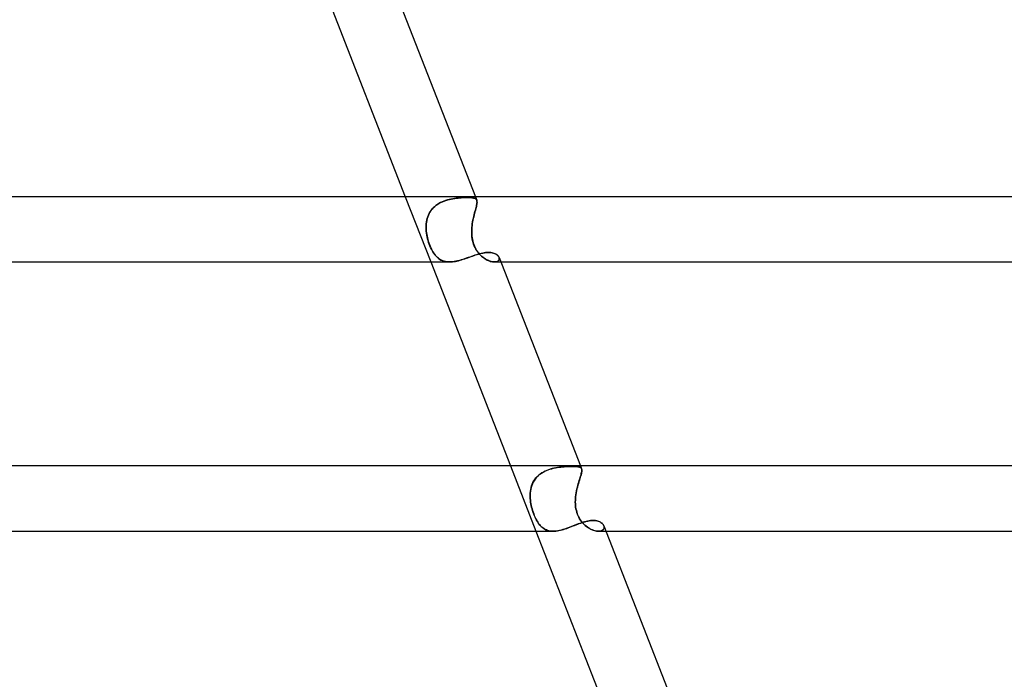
# Model space of a CAD drawing. Header units: millimetres. Extents: x -535 to 535, y -2 to 330.
# Tile 75 of 88: x 228 to 288, y 205 to 246. Entities that reach past the tile are written whole.
import ezdxf

# ---------------------------------------------------------------- set-up
doc = ezdxf.new("R2010")
doc.units = ezdxf.units.MM
doc.layers.add('HIDDEN', color=7, linetype='Continuous')
doc.layers.add('THICK', color=7, linetype='Continuous')

msp = doc.modelspace()

# ---------------------------------------------------------------- linework, layer by layer
at = {"layer": 'HIDDEN'}
for p, q in [((251.171, 235), (252.732, 231)), ((253.335, 234.638), (253.236, 234.584)), ((253.257, 234.596), (253.356, 234.648)), ((253.437, 234.686), (253.335, 234.638)), ((253.356, 234.648), (253.458, 234.695)), ((253.54, 234.729), (253.437, 234.686)), ((253.458, 234.695), (253.562, 234.737)), ((253.646, 234.767), (253.54, 234.729)), ((253.562, 234.737), (253.668, 234.774)), ((253.753, 234.8), (253.646, 234.767)), ((253.668, 234.774), (253.774, 234.806)), ((253.861, 234.829), (253.753, 234.8)), ((253.774, 234.806), (253.881, 234.834)), ((253.969, 234.854), (253.861, 234.829)), ((253.881, 234.834), (253.988, 234.858)), ((254.077, 234.875), (253.969, 234.854)), ((253.988, 234.858), (254.095, 234.878)), ((254.183, 234.893), (254.077, 234.875)), ((254.095, 234.878), (254.2, 234.896)), ((254.289, 234.908), (254.183, 234.893)), ((254.2, 234.896), (254.304, 234.91)), ((254.392, 234.92), (254.289, 234.908)), ((254.304, 234.91), (254.406, 234.922)), ((254.494, 234.93), (254.392, 234.92)), ((254.406, 234.922), (254.505, 234.931)), ((254.592, 234.938), (254.494, 234.93)), ((254.505, 234.931), (254.602, 234.938)), ((254.688, 234.943), (254.592, 234.938)), ((254.602, 234.938), (254.695, 234.944)), ((254.78, 234.947), (254.688, 234.943)), ((254.695, 234.944), (254.785, 234.947)), ((254.868, 234.95), (254.78, 234.947)), ((254.785, 234.947), (254.871, 234.95)), ((254.953, 234.95), (254.868, 234.95)), ((254.871, 234.95), (254.953, 234.95)), ((255.034, 234.95), (254.953, 234.95)), ((254.953, 234.95), (255.035, 234.95)), ((255.111, 234.947), (255.034, 234.95)), ((255.035, 234.95), (255.112, 234.947)), ((255.181, 234.943), (255.111, 234.947)), ((255.112, 234.947), (255.183, 234.943)), ((255.246, 234.937), (255.181, 234.943)), ((255.183, 234.943), (255.248, 234.936)), ((255.305, 234.928), (255.246, 234.937)), ((255.248, 234.936), (255.307, 234.928)), ((255.358, 234.918), (255.305, 234.928)), ((255.307, 234.928), (255.36, 234.917)), ((255.405, 234.904), (255.358, 234.918)), ((255.36, 234.917), (255.407, 234.904)), ((255.446, 234.887), (255.405, 234.904)), ((255.407, 234.904), (255.447, 234.887)), ((255.481, 234.867), (255.446, 234.887)), ((255.447, 234.887), (255.482, 234.867)), ((255.465, 235), (255.551, 234.78)), ((255.51, 234.843), (255.481, 234.867)), ((255.482, 234.867), (255.51, 234.843)), ((255.533, 234.815), (255.51, 234.843)), ((255.51, 234.843), (255.533, 234.815)), ((255.55, 234.782), (255.533, 234.815)), ((255.533, 234.815), (255.55, 234.782)), ((255.561, 234.746), (255.55, 234.782)), ((255.55, 234.782), (255.561, 234.746)), ((255.567, 234.705), (255.561, 234.746)), ((255.561, 234.746), (255.567, 234.704)), ((255.565, 234.607), (255.568, 234.659)), ((255.568, 234.657), (255.565, 234.604)), ((255.568, 234.659), (255.567, 234.705)), ((255.567, 234.704), (255.568, 234.657)), ((252.685, 234.056), (252.632, 233.962)), ((252.641, 233.979), (252.696, 234.074)), ((252.745, 234.146), (252.685, 234.056)), ((252.696, 234.074), (252.759, 234.164)), ((252.813, 234.233), (252.745, 234.146)), ((252.759, 234.164), (252.827, 234.25)), ((252.887, 234.314), (252.813, 234.233)), ((252.827, 234.25), (252.902, 234.33)), ((252.966, 234.39), (252.887, 234.314)), ((252.902, 234.33), (252.983, 234.405)), ((253.051, 234.46), (252.966, 234.39)), ((252.983, 234.405), (253.07, 234.474)), ((253.141, 234.524), (253.051, 234.46)), ((253.07, 234.474), (253.162, 234.538)), ((253.236, 234.584), (253.141, 234.524)), ((253.162, 234.538), (253.257, 234.596)), ((255.442, 234.076), (255.416, 233.98)), ((255.419, 233.989), (255.444, 234.085)), ((255.466, 234.167), (255.442, 234.076)), ((255.444, 234.085), (255.469, 234.176)), ((255.49, 234.254), (255.466, 234.167)), ((255.469, 234.176), (255.492, 234.261)), ((255.511, 234.336), (255.49, 234.254)), ((255.492, 234.261), (255.512, 234.342)), ((255.529, 234.411), (255.511, 234.336)), ((255.512, 234.342), (255.531, 234.416)), ((255.545, 234.481), (255.529, 234.411)), ((255.531, 234.416), (255.546, 234.486)), ((255.557, 234.545), (255.545, 234.481)), ((255.546, 234.486), (255.557, 234.55)), ((255.557, 234.55), (255.565, 234.607)), ((255.565, 234.604), (255.557, 234.545)), ((252.469, 233.443), (252.456, 233.334)), ((252.457, 233.344), (252.471, 233.456)), ((252.488, 233.551), (252.469, 233.443)), ((252.471, 233.456), (252.491, 233.566)), ((252.514, 233.658), (252.488, 233.551)), ((252.491, 233.566), (252.518, 233.673)), ((252.546, 233.762), (252.514, 233.658)), ((252.518, 233.673), (252.552, 233.778)), ((252.586, 233.864), (252.546, 233.762)), ((252.552, 233.778), (252.593, 233.88)), ((252.632, 233.962), (252.586, 233.864)), ((252.593, 233.88), (252.641, 233.979)), ((255.298, 233.453), (255.28, 233.341)), ((255.281, 233.348), (255.299, 233.461)), ((255.319, 233.563), (255.298, 233.453)), ((255.299, 233.461), (255.32, 233.572)), ((255.341, 233.671), (255.319, 233.563)), ((255.32, 233.572), (255.343, 233.681)), ((255.366, 233.777), (255.341, 233.671)), ((255.343, 233.681), (255.368, 233.786)), ((255.391, 233.881), (255.366, 233.777)), ((255.368, 233.786), (255.393, 233.889)), ((255.416, 233.98), (255.391, 233.881)), ((255.393, 233.889), (255.419, 233.989)), ((252.447, 233.116), (252.449, 233.231)), ((252.449, 233.224), (252.447, 233.112)), ((252.45, 233), (252.447, 233.116)), ((252.447, 233.112), (252.45, 233)), ((252.449, 233.231), (252.457, 233.344)), ((252.456, 233.334), (252.449, 233.224)), ((252.459, 232.884), (252.45, 233)), ((252.45, 233), (252.458, 232.896)), ((252.458, 232.896), (252.47, 232.791)), ((252.473, 232.768), (252.459, 232.884)), ((255.241, 232.884), (255.245, 233)), ((255.245, 233), (255.241, 232.896)), ((255.241, 232.896), (255.241, 232.791)), ((255.241, 232.768), (255.241, 232.884)), ((255.245, 233), (255.253, 233.117)), ((255.253, 233.115), (255.245, 233)), ((255.253, 233.117), (255.265, 233.234)), ((255.265, 233.228), (255.253, 233.115)), ((255.265, 233.234), (255.281, 233.348)), ((255.28, 233.341), (255.265, 233.228)), ((252.47, 232.791), (252.486, 232.686)), ((252.492, 232.652), (252.473, 232.768)), ((252.486, 232.686), (252.505, 232.581)), ((252.515, 232.536), (252.492, 232.652)), ((252.505, 232.581), (252.528, 232.476)), ((252.541, 232.422), (252.515, 232.536)), ((252.528, 232.476), (252.555, 232.371)), ((252.572, 232.31), (252.541, 232.422)), ((252.555, 232.371), (252.584, 232.268)), ((252.606, 232.2), (252.572, 232.31)), ((252.584, 232.268), (252.617, 232.168)), ((255.241, 232.791), (255.245, 232.686)), ((255.247, 232.652), (255.241, 232.768)), ((255.245, 232.686), (255.253, 232.581)), ((255.258, 232.536), (255.247, 232.652)), ((255.253, 232.581), (255.266, 232.476)), ((255.275, 232.422), (255.258, 232.536)), ((255.266, 232.476), (255.284, 232.371)), ((255.297, 232.31), (255.275, 232.422)), ((255.284, 232.371), (255.307, 232.268)), ((255.325, 232.2), (255.297, 232.31)), ((255.307, 232.268), (255.335, 232.168)), ((252.643, 232.093), (252.606, 232.2)), ((252.617, 232.168), (252.652, 232.071)), ((252.684, 231.989), (252.643, 232.093)), ((252.652, 232.071), (252.689, 231.976)), ((252.727, 231.888), (252.684, 231.989)), ((252.689, 231.976), (252.729, 231.884)), ((252.773, 231.792), (252.727, 231.888)), ((252.729, 231.884), (252.771, 231.796)), ((252.771, 231.796), (252.816, 231.71)), ((252.82, 231.703), (252.773, 231.792)), ((252.816, 231.71), (252.862, 231.63)), ((252.869, 231.618), (252.82, 231.703)), ((252.862, 231.63), (252.91, 231.554)), ((252.919, 231.54), (252.869, 231.618)), ((255.359, 232.093), (255.325, 232.2)), ((255.335, 232.168), (255.368, 232.071)), ((255.4, 231.989), (255.359, 232.093)), ((255.368, 232.071), (255.405, 231.976)), ((255.446, 231.888), (255.4, 231.989)), ((255.405, 231.976), (255.448, 231.884)), ((255.496, 231.792), (255.446, 231.888)), ((255.448, 231.884), (255.495, 231.796)), ((255.495, 231.796), (255.546, 231.71)), ((255.551, 231.703), (255.496, 231.792)), ((255.546, 231.71), (255.602, 231.63)), ((255.61, 231.618), (255.551, 231.703)), ((255.602, 231.63), (255.66, 231.554)), ((255.671, 231.54), (255.61, 231.618)), ((252.91, 231.554), (252.96, 231.483)), ((252.972, 231.467), (252.919, 231.54)), ((252.96, 231.483), (253.011, 231.417)), ((253.026, 231.4), (252.972, 231.467)), ((253.011, 231.417), (253.065, 231.355)), ((253.081, 231.338), (253.026, 231.4)), ((253.065, 231.355), (253.12, 231.299)), ((253.14, 231.28), (253.081, 231.338)), ((253.12, 231.299), (253.177, 231.248)), ((253.201, 231.228), (253.14, 231.28)), ((253.177, 231.248), (253.236, 231.201)), ((253.264, 231.181), (253.201, 231.228)), ((253.236, 231.201), (253.298, 231.159)), ((253.331, 231.139), (253.264, 231.181)), ((253.298, 231.159), (253.361, 231.122)), ((253.401, 231.103), (253.331, 231.139)), ((253.361, 231.122), (253.428, 231.09)), ((253.473, 231.071), (253.401, 231.103)), ((253.428, 231.09), (253.497, 231.063)), ((253.549, 231.046), (253.473, 231.071)), ((253.497, 231.063), (253.569, 231.04)), ((253.628, 231.026), (253.549, 231.046)), ((253.569, 231.04), (253.644, 231.023)), ((253.71, 231.012), (253.628, 231.026)), ((253.644, 231.023), (253.722, 231.01)), ((253.796, 231.003), (253.71, 231.012)), ((253.722, 231.01), (253.802, 231.003)), ((253.971, 231.002), (254.06, 231.009)), ((254.06, 231.009), (254.151, 231.021)), ((254.151, 231.021), (254.245, 231.037)), ((254.245, 231.037), (254.339, 231.057)), ((254.339, 231.057), (254.434, 231.08)), ((254.434, 231.08), (254.53, 231.106)), ((254.53, 231.106), (254.626, 231.134)), ((254.626, 231.134), (254.723, 231.165)), ((254.723, 231.165), (254.82, 231.198)), ((254.82, 231.198), (254.917, 231.231)), ((254.917, 231.231), (255.013, 231.265)), ((255.013, 231.265), (255.108, 231.299)), ((255.108, 231.299), (255.203, 231.333)), ((255.203, 231.333), (255.296, 231.367)), ((255.296, 231.367), (255.389, 231.399)), ((255.389, 231.399), (255.481, 231.43)), ((255.481, 231.43), (255.572, 231.459)), ((255.572, 231.459), (255.663, 231.486)), ((255.66, 231.554), (255.721, 231.483)), ((255.663, 231.486), (255.753, 231.511)), ((255.735, 231.467), (255.671, 231.54)), ((255.721, 231.483), (255.784, 231.417)), ((255.802, 231.4), (255.735, 231.467)), ((255.753, 231.511), (255.842, 231.533)), ((255.784, 231.417), (255.849, 231.355)), ((255.869, 231.338), (255.802, 231.4)), ((255.842, 231.533), (255.93, 231.551)), ((255.849, 231.355), (255.916, 231.299)), ((255.939, 231.28), (255.869, 231.338)), ((255.916, 231.299), (255.983, 231.248)), ((255.93, 231.551), (256.018, 231.566)), ((256.011, 231.228), (255.939, 231.28)), ((255.983, 231.248), (256.051, 231.201)), ((256.083, 231.181), (256.011, 231.228)), ((256.018, 231.566), (256.103, 231.577)), ((256.051, 231.201), (256.12, 231.159)), ((256.156, 231.139), (256.083, 231.181)), ((256.103, 231.577), (256.186, 231.584)), ((256.12, 231.159), (256.188, 231.122)), ((256.229, 231.103), (256.156, 231.139)), ((256.186, 231.584), (256.266, 231.586)), ((256.188, 231.122), (256.256, 231.09)), ((256.301, 231.071), (256.229, 231.103)), ((256.256, 231.09), (256.324, 231.063)), ((256.266, 231.586), (256.35, 231.584)), ((256.373, 231.046), (256.301, 231.071)), ((256.324, 231.063), (256.39, 231.04)), ((256.35, 231.584), (256.429, 231.576)), ((256.442, 231.026), (256.373, 231.046)), ((256.39, 231.04), (256.455, 231.023)), ((256.429, 231.576), (256.503, 231.563)), ((256.509, 231.012), (256.442, 231.026)), ((256.455, 231.023), (256.518, 231.01)), ((256.503, 231.563), (256.573, 231.545)), ((256.573, 231.003), (256.509, 231.012)), ((256.518, 231.01), (256.577, 231.003)), ((256.573, 231.545), (256.638, 231.522)), ((256.638, 231.522), (256.696, 231.496)), ((256.689, 231.002), (256.74, 231.01)), ((256.749, 231.012), (256.694, 231.003)), ((256.696, 231.496), (256.749, 231.466)), ((256.74, 231.01), (256.786, 231.023)), ((256.749, 231.466), (256.796, 231.433)), ((256.797, 231.026), (256.749, 231.012)), ((256.786, 231.023), (256.826, 231.04)), ((256.796, 231.433), (256.837, 231.397)), ((256.838, 231.046), (256.797, 231.026)), ((256.826, 231.04), (256.86, 231.061)), ((256.837, 231.397), (256.871, 231.36)), ((256.872, 231.071), (256.838, 231.046)), ((256.86, 231.061), (256.888, 231.086)), ((256.871, 231.36), (256.897, 231.321)), ((256.899, 231.1), (256.872, 231.071)), ((256.888, 231.086), (256.909, 231.114)), ((256.897, 231.321), (256.917, 231.281)), ((256.918, 231.132), (256.899, 231.1)), ((256.909, 231.114), (256.923, 231.144)), ((256.928, 231.246), (256.916, 231.282)), ((256.917, 231.281), (256.929, 231.242)), ((256.929, 231.167), (256.918, 231.132)), ((256.923, 231.144), (256.931, 231.177)), ((256.933, 231.211), (256.928, 231.246)), ((256.929, 231.242), (256.933, 231.204)), ((256.933, 231.204), (256.929, 231.167)), ((256.931, 231.177), (256.933, 231.211)), ((253.884, 231), (253.796, 231.003)), ((253.802, 231.003), (253.884, 231)), ((253.884, 231), (253.971, 231.002)), ((256.634, 231), (256.573, 231.003)), ((256.577, 231.003), (256.634, 231)), ((256.694, 231.003), (256.634, 231)), ((256.634, 231), (256.689, 231.002)), ((256.636, 231), (257.026, 231)), ((257.613, 218.5), (259.174, 214.5)), ((260.148, 218.332), (260.26, 218.36)), ((260.281, 218.364), (260.17, 218.337)), ((260.26, 218.36), (260.372, 218.383)), ((260.391, 218.387), (260.281, 218.364)), ((260.372, 218.383), (260.483, 218.403)), ((260.502, 218.406), (260.391, 218.387)), ((260.483, 218.403), (260.593, 218.42)), ((260.611, 218.422), (260.502, 218.406)), ((260.593, 218.42), (260.702, 218.433)), ((260.718, 218.435), (260.611, 218.422)), ((260.702, 218.433), (260.81, 218.444)), ((260.824, 218.446), (260.718, 218.435)), ((260.81, 218.444), (260.915, 218.453)), ((260.927, 218.454), (260.824, 218.446)), ((260.915, 218.453), (261.016, 218.46)), ((261.026, 218.46), (260.927, 218.454)), ((261.016, 218.46), (261.115, 218.464)), ((261.123, 218.465), (261.026, 218.46)), ((261.115, 218.464), (261.21, 218.468)), ((261.215, 218.468), (261.123, 218.465)), ((261.21, 218.468), (261.301, 218.47)), ((261.304, 218.47), (261.215, 218.468)), ((261.301, 218.47), (261.387, 218.47)), ((261.387, 218.47), (261.304, 218.47)), ((261.477, 218.47), (261.387, 218.47)), ((261.387, 218.47), (261.468, 218.47)), ((261.468, 218.47), (261.544, 218.468)), ((261.56, 218.467), (261.477, 218.47)), ((261.544, 218.468), (261.615, 218.464)), ((261.635, 218.463), (261.56, 218.467)), ((261.615, 218.464), (261.679, 218.459)), ((261.703, 218.457), (261.635, 218.463)), ((261.679, 218.459), (261.738, 218.452)), ((261.764, 218.448), (261.703, 218.457)), ((261.738, 218.452), (261.79, 218.444)), ((261.818, 218.437), (261.764, 218.448)), ((261.79, 218.444), (261.836, 218.432)), ((261.864, 218.423), (261.818, 218.437)), ((261.836, 218.432), (261.876, 218.418)), ((261.902, 218.405), (261.864, 218.423)), ((261.876, 218.418), (261.91, 218.4)), ((261.934, 218.383), (261.902, 218.405)), ((261.907, 218.5), (261.976, 218.322)), ((261.91, 218.4), (261.938, 218.379)), ((261.958, 218.356), (261.934, 218.383)), ((261.938, 218.379), (261.959, 218.354)), ((261.976, 218.324), (261.958, 218.356)), ((261.959, 218.354), (261.975, 218.324)), ((259.111, 217.675), (259.18, 217.763)), ((259.193, 217.778), (259.123, 217.691)), ((259.18, 217.763), (259.255, 217.845)), ((259.27, 217.861), (259.193, 217.778)), ((259.255, 217.845), (259.336, 217.922)), ((259.353, 217.937), (259.27, 217.861)), ((259.336, 217.922), (259.423, 217.993)), ((259.442, 218.007), (259.353, 217.937)), ((259.423, 217.993), (259.516, 218.059)), ((259.536, 218.071), (259.442, 218.007)), ((259.516, 218.059), (259.614, 218.118)), ((259.634, 218.13), (259.536, 218.071)), ((259.614, 218.118), (259.716, 218.172)), ((259.737, 218.182), (259.634, 218.13)), ((259.716, 218.172), (259.821, 218.22)), ((259.842, 218.229), (259.737, 218.182)), ((259.821, 218.22), (259.928, 218.262)), ((259.95, 218.27), (259.842, 218.229)), ((259.928, 218.262), (260.037, 218.299)), ((260.059, 218.306), (259.95, 218.27)), ((260.037, 218.299), (260.148, 218.332)), ((260.17, 218.337), (260.059, 218.306)), ((261.863, 217.71), (261.89, 217.799)), ((261.892, 217.805), (261.865, 217.717)), ((261.89, 217.799), (261.916, 217.882)), ((261.918, 217.888), (261.892, 217.805)), ((261.916, 217.882), (261.938, 217.958)), ((261.94, 217.964), (261.918, 217.888)), ((261.938, 217.958), (261.957, 218.029)), ((261.959, 218.034), (261.94, 217.964)), ((261.957, 218.029), (261.973, 218.093)), ((261.974, 218.097), (261.959, 218.034)), ((261.973, 218.093), (261.984, 218.152)), ((261.984, 218.154), (261.974, 218.097)), ((261.975, 218.324), (261.986, 218.29)), ((261.986, 218.289), (261.976, 218.324)), ((261.99, 218.205), (261.984, 218.154)), ((261.984, 218.152), (261.989, 218.203)), ((261.986, 218.29), (261.99, 218.251)), ((261.99, 218.249), (261.986, 218.289)), ((261.989, 218.203), (261.99, 218.249)), ((261.99, 218.251), (261.99, 218.205)), ((258.856, 217.065), (258.88, 217.174)), ((258.884, 217.187), (258.858, 217.077)), ((258.88, 217.174), (258.912, 217.281)), ((258.916, 217.295), (258.884, 217.187)), ((258.912, 217.281), (258.95, 217.385)), ((258.957, 217.401), (258.916, 217.295)), ((258.95, 217.385), (258.996, 217.485)), ((259.005, 217.502), (258.957, 217.401)), ((258.996, 217.485), (259.05, 217.582)), ((259.06, 217.599), (259.005, 217.502)), ((259.05, 217.582), (259.111, 217.675)), ((259.123, 217.691), (259.06, 217.599)), ((261.687, 217.085), (261.714, 217.198)), ((261.716, 217.205), (261.689, 217.092)), ((261.714, 217.198), (261.743, 217.307)), ((261.745, 217.315), (261.716, 217.205)), ((261.743, 217.307), (261.773, 217.414)), ((261.775, 217.423), (261.745, 217.315)), ((261.773, 217.414), (261.803, 217.516)), ((261.806, 217.525), (261.775, 217.423)), ((261.803, 217.516), (261.833, 217.615)), ((261.836, 217.624), (261.806, 217.525)), ((261.833, 217.615), (261.863, 217.71)), ((261.865, 217.717), (261.836, 217.624)), ((258.827, 216.851), (258.821, 216.735)), ((258.821, 216.728), (258.826, 216.842)), ((258.821, 216.735), (258.821, 216.618)), ((258.821, 216.614), (258.821, 216.728)), ((258.821, 216.618), (258.827, 216.5)), ((258.827, 216.5), (258.821, 216.614)), ((258.826, 216.842), (258.838, 216.954)), ((258.839, 216.965), (258.827, 216.851)), ((258.838, 216.954), (258.856, 217.065)), ((258.858, 217.077), (258.839, 216.965)), ((261.607, 216.621), (261.596, 216.5)), ((261.596, 216.5), (261.607, 216.618)), ((261.622, 216.741), (261.607, 216.621)), ((261.607, 216.618), (261.622, 216.736)), ((261.641, 216.86), (261.622, 216.741)), ((261.622, 216.736), (261.64, 216.854)), ((261.64, 216.854), (261.662, 216.97)), ((261.664, 216.977), (261.641, 216.86)), ((261.662, 216.97), (261.687, 217.085)), ((261.689, 217.092), (261.664, 216.977)), ((258.836, 216.396), (258.827, 216.5)), ((258.827, 216.5), (258.837, 216.394)), ((258.85, 216.291), (258.836, 216.396)), ((258.837, 216.394), (258.85, 216.288)), ((258.867, 216.186), (258.85, 216.291)), ((258.85, 216.288), (258.868, 216.181)), ((258.888, 216.079), (258.867, 216.186)), ((258.868, 216.181), (258.889, 216.075)), ((258.913, 215.973), (258.888, 216.079)), ((258.889, 216.075), (258.914, 215.969)), ((258.941, 215.867), (258.913, 215.973)), ((258.914, 215.969), (258.941, 215.865)), ((261.589, 216.291), (261.591, 216.396)), ((261.591, 216.394), (261.589, 216.288)), ((261.592, 216.186), (261.589, 216.291)), ((261.589, 216.288), (261.592, 216.181)), ((261.591, 216.396), (261.596, 216.5)), ((261.596, 216.5), (261.591, 216.394)), ((261.599, 216.079), (261.592, 216.186)), ((261.592, 216.181), (261.599, 216.075)), ((261.611, 215.973), (261.599, 216.079)), ((261.599, 216.075), (261.611, 215.969)), ((261.628, 215.867), (261.611, 215.973)), ((261.611, 215.969), (261.629, 215.865)), ((258.972, 215.761), (258.941, 215.867)), ((258.941, 215.865), (258.971, 215.762)), ((258.971, 215.762), (259.004, 215.662)), ((259.007, 215.655), (258.972, 215.761)), ((259.004, 215.662), (259.04, 215.564)), ((259.044, 215.553), (259.007, 215.655)), ((259.04, 215.564), (259.078, 215.469)), ((259.084, 215.454), (259.044, 215.553)), ((259.078, 215.469), (259.118, 215.377)), ((259.126, 215.358), (259.084, 215.454)), ((259.118, 215.377), (259.16, 215.288)), ((259.171, 215.267), (259.126, 215.358)), ((261.652, 215.761), (261.628, 215.867)), ((261.629, 215.865), (261.652, 215.762)), ((261.652, 215.762), (261.679, 215.662)), ((261.681, 215.655), (261.652, 215.761)), ((261.679, 215.662), (261.712, 215.564)), ((261.717, 215.553), (261.681, 215.655)), ((261.712, 215.564), (261.75, 215.469)), ((261.757, 215.454), (261.717, 215.553)), ((261.75, 215.469), (261.794, 215.377)), ((261.804, 215.358), (261.757, 215.454)), ((261.794, 215.377), (261.842, 215.288)), ((261.855, 215.267), (261.804, 215.358)), ((259.16, 215.288), (259.204, 215.203)), ((259.217, 215.179), (259.171, 215.267)), ((259.204, 215.203), (259.249, 215.124)), ((259.266, 215.096), (259.217, 215.179)), ((259.249, 215.124), (259.296, 215.049)), ((259.317, 215.017), (259.266, 215.096)), ((259.296, 215.049), (259.344, 214.979)), ((259.37, 214.943), (259.317, 215.017)), ((259.344, 214.979), (259.393, 214.914)), ((259.426, 214.874), (259.37, 214.943)), ((259.393, 214.914), (259.444, 214.854)), ((259.484, 214.811), (259.426, 214.874)), ((259.444, 214.854), (259.496, 214.799)), ((259.545, 214.753), (259.484, 214.811)), ((259.496, 214.799), (259.55, 214.748)), ((259.609, 214.701), (259.545, 214.753)), ((259.55, 214.748), (259.607, 214.702)), ((261.161, 214.71), (261.257, 214.746)), ((261.257, 214.746), (261.354, 214.784)), ((261.354, 214.784), (261.45, 214.821)), ((261.45, 214.821), (261.546, 214.859)), ((261.546, 214.859), (261.641, 214.896)), ((261.641, 214.896), (261.735, 214.932)), ((261.735, 214.932), (261.828, 214.967)), ((261.828, 214.967), (261.92, 215)), ((261.842, 215.288), (261.895, 215.203)), ((261.911, 215.179), (261.855, 215.267)), ((261.895, 215.203), (261.951, 215.124)), ((261.972, 215.096), (261.911, 215.179)), ((261.92, 215), (262.011, 215.031)), ((261.951, 215.124), (262.01, 215.049)), ((262.037, 215.017), (261.972, 215.096)), ((262.01, 215.049), (262.072, 214.979)), ((262.011, 215.031), (262.1, 215.059)), ((262.106, 214.943), (262.037, 215.017)), ((262.072, 214.979), (262.135, 214.914)), ((262.1, 215.059), (262.189, 215.085)), ((262.178, 214.874), (262.106, 214.943)), ((262.135, 214.914), (262.201, 214.854)), ((262.252, 214.811), (262.178, 214.874)), ((262.189, 215.085), (262.275, 215.107)), ((262.201, 214.854), (262.267, 214.799)), ((262.329, 214.753), (262.252, 214.811)), ((262.267, 214.799), (262.336, 214.748)), ((262.275, 215.107), (262.36, 215.126)), ((262.407, 214.701), (262.329, 214.753)), ((262.336, 214.748), (262.405, 214.702)), ((262.36, 215.126), (262.443, 215.14)), ((262.443, 215.14), (262.524, 215.151)), ((262.524, 215.151), (262.603, 215.158)), ((262.603, 215.158), (262.679, 215.16)), ((262.679, 215.16), (262.761, 215.157)), ((262.761, 215.157), (262.84, 215.149)), ((262.84, 215.149), (262.914, 215.135)), ((262.914, 215.135), (262.983, 215.117)), ((262.983, 215.117), (263.048, 215.093)), ((263.048, 215.093), (263.108, 215.066)), ((263.108, 215.066), (263.162, 215.034)), ((263.162, 215.034), (263.21, 214.999)), ((263.21, 214.999), (263.252, 214.961)), ((263.252, 214.961), (263.287, 214.921)), ((263.287, 214.921), (263.316, 214.879)), ((263.316, 214.879), (263.337, 214.836)), ((263.337, 214.836), (263.352, 214.791)), ((263.35, 214.797), (263.338, 214.835)), ((263.357, 214.758), (263.35, 214.797)), ((263.352, 214.791), (263.358, 214.745)), ((263.358, 214.745), (263.354, 214.701)), ((263.357, 214.721), (263.357, 214.758)), ((259.607, 214.702), (259.666, 214.66)), ((259.675, 214.654), (259.609, 214.701)), ((259.666, 214.66), (259.728, 214.623)), ((259.745, 214.614), (259.675, 214.654)), ((259.728, 214.623), (259.792, 214.591)), ((259.818, 214.579), (259.745, 214.614)), ((259.792, 214.591), (259.858, 214.563)), ((259.894, 214.551), (259.818, 214.579)), ((259.858, 214.563), (259.928, 214.541)), ((259.974, 214.529), (259.894, 214.551)), ((259.928, 214.541), (260.001, 214.523)), ((260.057, 214.513), (259.974, 214.529)), ((260.001, 214.523), (260.076, 214.51)), ((260.144, 214.503), (260.057, 214.513)), ((260.076, 214.51), (260.153, 214.503)), ((260.233, 214.5), (260.144, 214.503)), ((260.153, 214.503), (260.233, 214.5)), ((260.233, 214.5), (260.318, 214.502)), ((260.318, 214.502), (260.406, 214.51)), ((260.406, 214.51), (260.496, 214.522)), ((260.496, 214.522), (260.587, 214.538)), ((260.587, 214.538), (260.68, 214.559)), ((260.68, 214.559), (260.774, 214.583)), ((260.774, 214.583), (260.87, 214.611)), ((260.87, 214.611), (260.966, 214.642)), ((260.966, 214.642), (261.064, 214.675)), ((261.064, 214.675), (261.161, 214.71)), ((262.405, 214.702), (262.475, 214.66)), ((262.486, 214.654), (262.407, 214.701)), ((262.475, 214.66), (262.546, 214.623)), ((262.566, 214.614), (262.486, 214.654)), ((262.546, 214.623), (262.616, 214.591)), ((262.645, 214.579), (262.566, 214.614)), ((262.616, 214.591), (262.687, 214.563)), ((262.723, 214.551), (262.645, 214.579)), ((262.687, 214.563), (262.756, 214.541)), ((262.799, 214.529), (262.723, 214.551)), ((262.756, 214.541), (262.824, 214.523)), ((262.873, 214.513), (262.799, 214.529)), ((262.824, 214.523), (262.889, 214.51)), ((262.945, 214.503), (262.873, 214.513)), ((262.889, 214.51), (262.952, 214.503)), ((263.012, 214.5), (262.945, 214.503)), ((262.952, 214.503), (263.012, 214.5)), ((263.082, 214.504), (263.012, 214.5)), ((263.012, 214.5), (263.072, 214.502)), ((263.015, 214.5), (263.468, 214.5)), ((263.072, 214.502), (263.127, 214.51)), ((263.146, 214.514), (263.082, 214.504)), ((263.127, 214.51), (263.177, 214.523)), ((263.202, 214.532), (263.146, 214.514)), ((263.177, 214.523), (263.221, 214.541)), ((263.251, 214.557), (263.202, 214.532)), ((263.221, 214.541), (263.26, 214.562)), ((263.29, 214.586), (263.251, 214.557)), ((263.26, 214.562), (263.292, 214.588)), ((263.321, 214.621), (263.29, 214.586)), ((263.292, 214.588), (263.318, 214.617)), ((263.318, 214.617), (263.338, 214.649)), ((263.342, 214.66), (263.321, 214.621)), ((263.338, 214.649), (263.351, 214.684)), ((263.354, 214.701), (263.342, 214.66)), ((263.351, 214.684), (263.357, 214.721))]:
    msp.add_line(p, q, dxfattribs=at)
at = {"layer": 'THICK'}
for p, q in [((246.29, 247.5), (251.171, 235)), ((250.493, 247.733), (255.465, 235)), ((361, 235), (0, 235)), ((254.077, 231.011), (253.979, 231.003)), ((254.176, 231.025), (254.077, 231.011)), ((254.278, 231.043), (254.176, 231.025)), ((254.381, 231.067), (254.278, 231.043)), ((254.487, 231.094), (254.381, 231.067)), ((254.593, 231.124), (254.487, 231.094)), ((254.699, 231.157), (254.593, 231.124)), ((254.805, 231.192), (254.699, 231.157)), ((254.911, 231.229), (254.805, 231.192)), ((255.017, 231.267), (254.911, 231.229)), ((255.122, 231.304), (255.017, 231.267)), ((255.226, 231.342), (255.122, 231.304)), ((255.329, 231.378), (255.226, 231.342)), ((255.431, 231.413), (255.329, 231.378)), ((255.532, 231.446), (255.431, 231.413)), ((255.631, 231.477), (255.532, 231.446)), ((255.728, 231.504), (255.631, 231.477)), ((255.824, 231.528), (255.728, 231.504)), ((255.917, 231.549), (255.824, 231.528)), ((256.008, 231.565), (255.917, 231.549)), ((256.097, 231.577), (256.008, 231.565)), ((256.183, 231.584), (256.097, 231.577)), ((256.266, 231.586), (256.183, 231.584)), ((256.345, 231.584), (256.266, 231.586)), ((256.421, 231.577), (256.345, 231.584)), ((256.493, 231.565), (256.421, 231.577)), ((256.56, 231.549), (256.493, 231.565)), ((256.622, 231.529), (256.56, 231.549)), ((256.678, 231.505), (256.622, 231.529)), ((256.728, 231.479), (256.678, 231.505)), ((256.774, 231.45), (256.728, 231.479)), ((256.813, 231.419), (256.774, 231.45)), ((256.847, 231.386), (256.813, 231.419)), ((256.876, 231.352), (256.847, 231.386)), ((256.899, 231.317), (256.876, 231.352)), ((256.916, 231.282), (256.899, 231.317)), ((256.917, 231.28), (261.907, 218.5)), ((1.943, 231), (253.888, 231)), ((252.732, 231), (257.613, 218.5)), ((253.979, 231.003), (253.884, 231)), ((257.026, 231), (360.995, 231)), ((370, 218.5), (0, 218.5)), ((261.249, 214.743), (261.143, 214.704)), ((261.353, 214.783), (261.249, 214.743)), ((261.458, 214.824), (261.353, 214.783)), ((261.561, 214.865), (261.458, 214.824)), ((261.663, 214.905), (261.561, 214.865)), ((261.765, 214.944), (261.663, 214.905)), ((261.864, 214.98), (261.765, 214.944)), ((261.963, 215.015), (261.864, 214.98)), ((262.06, 215.047), (261.963, 215.015)), ((262.155, 215.075), (262.06, 215.047)), ((262.248, 215.1), (262.155, 215.075)), ((262.339, 215.121), (262.248, 215.1)), ((262.428, 215.138), (262.339, 215.121)), ((262.515, 215.15), (262.428, 215.138)), ((262.599, 215.157), (262.515, 215.15)), ((262.679, 215.16), (262.599, 215.157)), ((262.756, 215.158), (262.679, 215.16)), ((262.83, 215.15), (262.756, 215.158)), ((262.9, 215.139), (262.83, 215.15)), ((262.965, 215.122), (262.9, 215.139)), ((263.027, 215.102), (262.965, 215.122)), ((263.084, 215.078), (263.027, 215.102)), ((263.136, 215.05), (263.084, 215.078)), ((263.183, 215.02), (263.136, 215.05)), ((263.225, 214.986), (263.183, 215.02)), ((263.262, 214.951), (263.225, 214.986)), ((263.293, 214.913), (263.262, 214.951)), ((263.318, 214.875), (263.293, 214.913)), ((263.338, 214.835), (263.318, 214.875)), ((263.339, 214.831), (268.349, 202)), ((1.964, 214.5), (260.237, 214.5)), ((259.174, 214.5), (264.055, 202)), ((260.326, 214.503), (260.233, 214.5)), ((260.422, 214.512), (260.326, 214.503)), ((260.521, 214.526), (260.422, 214.512)), ((260.622, 214.546), (260.521, 214.526)), ((260.724, 214.57), (260.622, 214.546)), ((260.828, 214.599), (260.724, 214.57)), ((260.932, 214.631), (260.828, 214.599)), ((261.037, 214.666), (260.932, 214.631)), ((261.143, 214.704), (261.037, 214.666)), ((263.468, 214.5), (369.995, 214.5))]:
    msp.add_line(p, q, dxfattribs=at)

doc.saveas('drawing.dxf')
